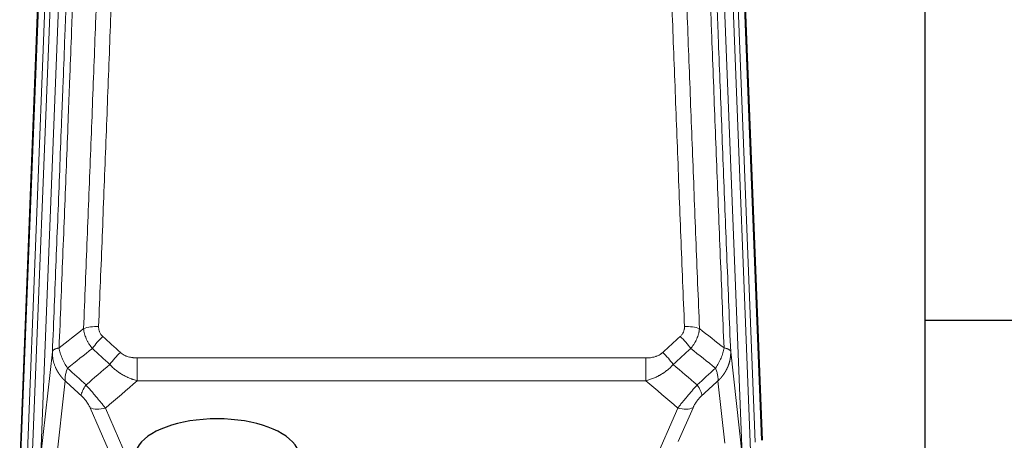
# Model space of a CAD drawing. Header units: inches. Extents: x 0 to 23760, y -13 to 16800.
# Tile 18 of 207: x 3073 to 3525, y 7911 to 8103. Entities that reach past the tile are written whole.
import ezdxf

# ---------------------------------------------------------------- set-up
doc = ezdxf.new("R2010")
doc.units = ezdxf.units.IN
doc.layers.add('254', color=7, linetype='Continuous', true_color=0xffffff)

msp = doc.modelspace()

# ---------------------------------------------------------------- linework, layer by layer
at = {"layer": '254', "color": 110, "linetype": 'Continuous', "lineweight": 13}
for p, q in [((3073.824, 7900.038), (3086.935, 8233.06)), ((3089.929, 8234.28), (3076.818, 7901.258)), ((3079.21, 7902.094), (3092.276, 8233.988)), ((3096.268, 8235.614), (3083.202, 7903.721)), ((3404.729, 7903.721), (3391.663, 8235.614)), ((3408.575, 7905.807), (3395.655, 8233.988)), ((3410.78, 7909.704), (3398.002, 8234.28)), ((3400.996, 8233.06), (3413.691, 7910.596)), ((3083.202, 7903.721), (3088.449, 7951.127)), ((3127.379, 7948.326), (3127.379, 7937.895)), ((3127.379, 7948.326), (3360.551, 7948.326)), ((3360.551, 7948.326), (3360.551, 7937.895)), ((3399.481, 7951.127), (3404.729, 7903.721)), ((3094.264, 7937.775), (3089.039, 7890.575)), ((3360.551, 7937.895), (3127.379, 7937.895)), ((3396.814, 7909.341), (3393.666, 7937.775)), ((3114.005, 7906.588), (3105.691, 7925.525)), ((3112.752, 7925.375), (3120.81, 7907.023)), ((3360.022, 7890.856), (3375.178, 7925.375)), ((3382.24, 7925.525), (3375.465, 7910.094))]:
    msp.add_line(p, q, dxfattribs=at)
at = {"layer": '254', "color": 2, "linetype": 'Continuous', "lineweight": 25}
for p, q in [((3073.443, 7896.601), (3086.561, 8229.802)), ((3401.369, 8229.802), (3413.937, 7910.59)), ((3488.625, 7892.13), (3488.625, 8117.513)), ((3560.67, 7965.464), (3488.637, 7965.464))]:
    msp.add_line(p, q, dxfattribs=at)
at = {"layer": '254', "color": 110, "linetype": 'Continuous', "lineweight": 13}
for centre, major_axis, ratio, start_param, end_param in [((3109.64, 7958.418), (9.992, -0.404), 0.431453, 1.5882535, 2.3480729), ((3378.291, 7958.418), (9.992, 0.404), 0.431453, 0.7935197, 1.5533391), ((3111.612, 7953.824), (-6.729, -7.397), 0.3051216, 4.388767, 5.1358022), ((3376.319, 7953.824), (-6.729, 7.397), 0.3051216, 4.2889758, 5.0360109), ((3119.621, 7946.532), (6.736, 7.391), 0.3030979, 1.2497453, 1.9956357), ((3368.31, 7946.532), (-6.736, 7.391), 0.3030979, 4.2875497, 5.03344), ((3108.665, 7937.145), (6.719, 7.407), 0.3029797, 1.994528, 2.7400357), ((3379.265, 7937.145), (-6.719, 7.407), 0.3029797, 3.5431496, 4.2886573), ((3112.752, 7931.547), (9.156, 4.02), 0.5833249, 3.617995, 4.4616661), ((3375.178, 7931.547), (9.156, -4.02), 0.5833249, 4.9631119, 5.806783)]:
    msp.add_ellipse(centre, major_axis=major_axis, ratio=ratio, start_param=start_param, end_param=end_param, dxfattribs=at)
at = {"layer": '254', "color": 2, "linetype": 'Continuous', "lineweight": 25}
msp.add_ellipse((3163.965, 7903.052), major_axis=(-37.64, 0), ratio=0.4617486, start_param=3.372107, end_param=6.0525728, dxfattribs=at)
at = {"layer": '254', "color": 110, "linetype": 'Continuous', "lineweight": 13}
for points, knots in [([(3121.598, 8281.738), (3121.161, 8269.025), (3120.27, 8243.447), (3119.35, 8217.567), (3118.648, 8198.044), (3118.412, 8191.518), (3117.936, 8178.427), (3117.696, 8171.863), (3116.971, 8152.113), (3116.479, 8138.876), (3115.856, 8122.241), (3115.731, 8118.91), (3115.479, 8112.239), (3115.101, 8102.221), (3114.719, 8092.167), (3113.948, 8072.008), (3112.906, 8045), (3111.298, 8004.096), (3110.197, 7976.566), (3109.64, 7962.735)], [0, 0, 0, 0, 0.125, 0.25, 0.25, 0.3125, 0.3125, 0.375, 0.375, 0.5, 0.5, 0.53125, 0.53125, 0.5625, 0.625, 0.625, 0.75, 0.875, 1, 1, 1, 1]), ([(3378.291, 7962.735), (3377.733, 7976.566), (3376.633, 8004.096), (3375.025, 8045), (3373.983, 8072.008), (3373.212, 8092.167), (3372.83, 8102.221), (3372.451, 8112.239), (3372.2, 8118.91), (3372.075, 8122.241), (3371.451, 8138.876), (3370.96, 8152.113), (3370.235, 8171.863), (3369.995, 8178.427), (3369.519, 8191.518), (3369.283, 8198.044), (3368.581, 8217.567), (3367.66, 8243.447), (3366.77, 8269.025), (3366.332, 8281.738)], [0, 0, 0, 0, 0.125, 0.25, 0.375, 0.375, 0.4375, 0.46875, 0.46875, 0.5, 0.5, 0.625, 0.625, 0.6875, 0.6875, 0.75, 0.75, 0.875, 1, 1, 1, 1]), ([(3103.734, 8276.803), (3103.678, 8275.191), (3103.622, 8273.578), (3103.51, 8270.349), (3103.342, 8265.502), (3102.946, 8254.167), (3102.603, 8244.407), (3101.909, 8224.831), (3100.969, 8198.575), (3099.511, 8158.73), (3098.506, 8131.859), (3097.932, 8116.658), (3097.869, 8114.967), (3097.741, 8111.585), (3097.548, 8106.507), (3097.097, 8094.637), (3096.705, 8084.422), (3096.377, 8075.888), (3096.311, 8074.18), (3096.179, 8070.762), (3095.981, 8065.632), (3095.515, 8053.64), (3095.113, 8043.324), (3094.301, 8022.642), (3093.204, 7994.933), (3092.076, 7966.96), (3091.505, 7952.907)], [0, 0, 0, 0, 0.015625, 0.015625, 0.03125, 0.0625, 0.125, 0.125, 0.25, 0.375, 0.5, 0.5, 0.515625, 0.515625, 0.53125, 0.5625, 0.625, 0.625, 0.640625, 0.640625, 0.65625, 0.6875, 0.75, 0.75, 0.875, 1, 1, 1, 1]), ([(3102.757, 7961.774), (3103.315, 7975.587), (3104.417, 8003.083), (3106.027, 8043.935), (3107.07, 8070.909), (3107.842, 8091.041), (3108.225, 8101.083), (3108.604, 8111.089), (3108.855, 8117.751), (3108.981, 8121.078), (3109.605, 8137.692), (3110.097, 8150.912), (3110.823, 8170.636), (3111.063, 8177.192), (3111.54, 8190.266), (3111.776, 8196.785), (3112.479, 8216.283), (3113.401, 8242.129), (3114.292, 8267.675), (3114.731, 8280.372)], [0, 0, 0, 0, 0.125, 0.25, 0.375, 0.375, 0.4375, 0.46875, 0.46875, 0.5, 0.5, 0.625, 0.625, 0.6875, 0.6875, 0.75, 0.75, 0.875, 1, 1, 1, 1]), ([(3373.2, 8280.372), (3373.638, 8267.675), (3374.53, 8242.129), (3375.451, 8216.283), (3376.154, 8196.785), (3376.391, 8190.266), (3376.867, 8177.192), (3377.107, 8170.636), (3377.834, 8150.912), (3378.325, 8137.692), (3378.95, 8121.078), (3379.075, 8117.751), (3379.327, 8111.089), (3379.706, 8101.083), (3380.089, 8091.041), (3380.86, 8070.909), (3381.904, 8043.935), (3383.514, 8003.083), (3384.616, 7975.587), (3385.174, 7961.774)], [0, 0, 0, 0, 0.125, 0.25, 0.25, 0.3125, 0.3125, 0.375, 0.375, 0.5, 0.5, 0.53125, 0.53125, 0.5625, 0.625, 0.625, 0.75, 0.875, 1, 1, 1, 1]), ([(3396.426, 7952.907), (3395.854, 7966.96), (3394.727, 7994.931), (3393.081, 8036.482), (3392.015, 8063.914), (3391.227, 8084.386), (3390.836, 8094.598), (3390.384, 8106.466), (3390.192, 8111.543), (3390.064, 8114.926), (3390, 8116.616), (3389.681, 8125.062), (3389.301, 8135.169), (3388.863, 8146.912), (3388.677, 8151.935), (3388.553, 8155.281), (3388.491, 8156.953), (3387.935, 8171.989), (3386.962, 8198.564), (3385.551, 8237.958), (3384.643, 8263.907), (3384.197, 8276.803)], [0, 0, 0, 0, 0.125, 0.25, 0.375, 0.375, 0.4375, 0.46875, 0.484375, 0.484375, 0.5, 0.5, 0.5625, 0.59375, 0.609375, 0.609375, 0.625, 0.625, 0.75, 0.875, 1, 1, 1, 1]), ([(3088.449, 7951.127), (3089.019, 7965.127), (3090.144, 7992.994), (3091.238, 8020.598), (3092.047, 8041.202), (3092.449, 8051.479), (3092.913, 8063.426), (3093.11, 8068.537), (3093.242, 8071.942), (3093.308, 8073.643), (3093.635, 8082.145), (3094.026, 8092.321), (3094.476, 8104.147), (3094.668, 8109.205), (3094.796, 8112.575), (3094.859, 8114.259), (3095.432, 8129.402), (3096.433, 8156.171), (3097.888, 8195.865), (3099.294, 8235.098), (3100.2, 8260.948), (3100.645, 8273.795)], [0, 0, 0, 0, 0.125, 0.25, 0.25, 0.3125, 0.34375, 0.359375, 0.359375, 0.375, 0.375, 0.4375, 0.46875, 0.484375, 0.484375, 0.5, 0.5, 0.625, 0.75, 0.875, 1, 1, 1, 1]), ([(3387.286, 8273.795), (3387.731, 8260.948), (3388.637, 8235.097), (3390.044, 8195.853), (3391.014, 8169.379), (3391.568, 8154.4), (3391.63, 8152.734), (3391.754, 8149.401), (3391.94, 8144.397), (3392.376, 8132.698), (3392.755, 8122.63), (3393.073, 8114.216), (3393.137, 8112.532), (3393.264, 8109.162), (3393.456, 8104.104), (3393.906, 8092.281), (3394.297, 8082.108), (3395.083, 8061.713), (3396.146, 8034.385), (3397.787, 7992.991), (3398.911, 7965.127), (3399.481, 7951.127)], [0, 0, 0, 0, 0.125, 0.25, 0.375, 0.375, 0.390625, 0.390625, 0.40625, 0.4375, 0.5, 0.5, 0.515625, 0.515625, 0.53125, 0.5625, 0.625, 0.625, 0.75, 0.875, 1, 1, 1, 1]), ([(3106.789, 7952.657), (3106.499, 7953.001), (3106.222, 7953.352), (3105.893, 7953.8), (3105.828, 7953.89), (3105.7, 7954.071), (3105.637, 7954.161), (3105.45, 7954.435), (3105.33, 7954.618), (3104.98, 7955.171), (3104.546, 7955.918), (3104.173, 7956.681), (3103.917, 7957.26), (3103.836, 7957.454), (3103.72, 7957.747), (3103.682, 7957.845), (3103.609, 7958.041), (3103.573, 7958.139), (3103.401, 7958.63), (3103.28, 7959.022), (3103.073, 7959.808), (3102.899, 7960.594), (3102.793, 7961.381), (3102.757, 7961.774)], [0, 0, 0, 0, 0.125, 0.125, 0.15625, 0.15625, 0.1875, 0.1875, 0.25, 0.25, 0.375, 0.5, 0.5, 0.5625, 0.5625, 0.59375, 0.59375, 0.625, 0.625, 0.75, 0.75, 0.875, 1, 1, 1, 1]), ([(3111.612, 7958.123), (3111.446, 7958.275), (3111.288, 7958.434), (3111.101, 7958.642), (3111.065, 7958.683), (3110.993, 7958.768), (3110.957, 7958.811), (3110.853, 7958.94), (3110.786, 7959.028), (3110.593, 7959.294), (3110.359, 7959.659), (3110.168, 7960.044), (3110.042, 7960.34), (3110.003, 7960.441), (3109.949, 7960.593), (3109.931, 7960.644), (3109.898, 7960.746), (3109.882, 7960.798), (3109.806, 7961.055), (3109.758, 7961.262), (3109.685, 7961.678), (3109.661, 7961.888), (3109.634, 7962.31), (3109.631, 7962.522), (3109.64, 7962.735)], [0, 0, 0, 0, 0.125, 0.125, 0.15625, 0.15625, 0.1875, 0.1875, 0.25, 0.25, 0.375, 0.5, 0.5, 0.5625, 0.5625, 0.59375, 0.59375, 0.625, 0.625, 0.75, 0.75, 0.875, 0.875, 1, 1, 1, 1]), ([(3378.291, 7962.735), (3378.299, 7962.522), (3378.297, 7962.309), (3378.28, 7962.043), (3378.276, 7961.989), (3378.266, 7961.883), (3378.26, 7961.83), (3378.241, 7961.671), (3378.226, 7961.565), (3378.17, 7961.251), (3378.122, 7961.045), (3378.002, 7960.638), (3377.93, 7960.437), (3377.803, 7960.141), (3377.758, 7960.043), (3377.686, 7959.897), (3377.661, 7959.848), (3377.61, 7959.752), (3377.584, 7959.704), (3377.449, 7959.468), (3377.331, 7959.285), (3377.075, 7958.932), (3376.937, 7958.762), (3376.642, 7958.433), (3376.485, 7958.275), (3376.319, 7958.123)], [0, 0, 0, 0, 0.125, 0.125, 0.15625, 0.15625, 0.1875, 0.1875, 0.25, 0.25, 0.375, 0.375, 0.5, 0.5, 0.5625, 0.5625, 0.59375, 0.59375, 0.625, 0.625, 0.75, 0.75, 0.875, 0.875, 1, 1, 1, 1]), ([(3385.174, 7961.774), (3385.138, 7961.381), (3385.084, 7960.986), (3384.996, 7960.492), (3384.978, 7960.393), (3384.938, 7960.195), (3384.917, 7960.096), (3384.851, 7959.799), (3384.803, 7959.601), (3384.647, 7959.01), (3384.405, 7958.227), (3384.098, 7957.45), (3383.842, 7956.871), (3383.73, 7956.631), (3383.611, 7956.391), (3383.563, 7956.295), (3383.539, 7956.247), (3383.466, 7956.104), (3383.416, 7956.008), (3383.161, 7955.534), (3382.943, 7955.16), (3382.478, 7954.425), (3381.984, 7953.701), (3381.432, 7953.001), (3381.141, 7952.657)], [0, 0, 0, 0, 0.125, 0.125, 0.15625, 0.15625, 0.1875, 0.1875, 0.25, 0.25, 0.375, 0.5, 0.5, 0.5625, 0.578125, 0.578125, 0.59375, 0.59375, 0.625, 0.625, 0.75, 0.75, 0.875, 1, 1, 1, 1]), ([(3091.505, 7952.907), (3091.278, 7952.871), (3091.062, 7952.829), (3090.652, 7952.733), (3090.458, 7952.68), (3090.094, 7952.564), (3089.924, 7952.5), (3089.61, 7952.365), (3089.465, 7952.292), (3089.204, 7952.139), (3089.087, 7952.058), (3088.881, 7951.889), (3088.792, 7951.8), (3088.569, 7951.526), (3088.479, 7951.331), (3088.449, 7951.127)], [0, 0, 0, 0, 0.125, 0.125, 0.25, 0.25, 0.375, 0.375, 0.5, 0.5, 0.625, 0.625, 0.75, 0.75, 1, 1, 1, 1]), ([(3095.37, 7943.661), (3094.867, 7944.41), (3094.405, 7945.176), (3093.778, 7946.338), (3093.581, 7946.728), (3093.209, 7947.509), (3093.034, 7947.9), (3092.546, 7949.074), (3092.269, 7949.856), (3091.812, 7951.4), (3091.633, 7952.163), (3091.505, 7952.907)], [0, 0, 0, 0, 0.25, 0.25, 0.375, 0.375, 0.5, 0.5, 0.75, 0.75, 1, 1, 1, 1]), ([(3396.426, 7952.907), (3396.297, 7952.163), (3396.118, 7951.4), (3395.662, 7949.856), (3395.384, 7949.074), (3394.896, 7947.9), (3394.722, 7947.509), (3394.35, 7946.728), (3394.152, 7946.338), (3393.526, 7945.176), (3393.064, 7944.41), (3392.561, 7943.661)], [0, 0, 0, 0, 0.25, 0.25, 0.5, 0.5, 0.625, 0.625, 0.75, 0.75, 1, 1, 1, 1]), ([(3399.481, 7951.127), (3399.452, 7951.331), (3399.362, 7951.526), (3399.139, 7951.8), (3399.05, 7951.889), (3398.844, 7952.058), (3398.727, 7952.139), (3398.465, 7952.292), (3398.321, 7952.365), (3398.007, 7952.5), (3397.837, 7952.564), (3397.473, 7952.68), (3397.279, 7952.733), (3396.868, 7952.829), (3396.652, 7952.871), (3396.426, 7952.907)], [0, 0, 0, 0, 0.25, 0.25, 0.375, 0.375, 0.5, 0.5, 0.625, 0.625, 0.75, 0.75, 0.875, 0.875, 1, 1, 1, 1]), ([(3094.264, 7937.775), (3094.247, 7937.792), (3094.213, 7937.826), (3094.161, 7937.876), (3094.11, 7937.927), (3094.059, 7937.977), (3094.008, 7938.028), (3093.957, 7938.08), (3093.907, 7938.131), (3093.856, 7938.183), (3093.806, 7938.234), (3093.756, 7938.286), (3093.706, 7938.338), (3093.656, 7938.39), (3093.607, 7938.443), (3093.557, 7938.495), (3093.508, 7938.548), (3093.459, 7938.601), (3093.41, 7938.654), (3093.361, 7938.707), (3093.312, 7938.761), (3093.264, 7938.814), (3093.216, 7938.868), (3093.168, 7938.922), (3093.12, 7938.976), (3093.072, 7939.03), (3093.024, 7939.085), (3092.977, 7939.139), (3092.93, 7939.194), (3092.883, 7939.249), (3092.836, 7939.304), (3092.789, 7939.359), (3092.743, 7939.415), (3092.696, 7939.47), (3092.65, 7939.526), (3092.604, 7939.582), (3092.559, 7939.638), (3092.513, 7939.694), (3092.468, 7939.751), (3092.423, 7939.807), (3092.378, 7939.864), (3092.333, 7939.921), (3092.288, 7939.978), (3092.244, 7940.035), (3092.2, 7940.093), (3092.156, 7940.15), (3092.112, 7940.208), (3092.069, 7940.266), (3092.025, 7940.324), (3091.982, 7940.382), (3091.939, 7940.44), (3091.896, 7940.499), (3091.854, 7940.557), (3091.811, 7940.616), (3091.769, 7940.675), (3091.727, 7940.734), (3091.686, 7940.793), (3091.644, 7940.853), (3091.603, 7940.912), (3091.562, 7940.972), (3091.521, 7941.032), (3091.48, 7941.092), (3091.44, 7941.152), (3091.4, 7941.212), (3091.36, 7941.273), (3091.32, 7941.333), (3091.281, 7941.394), (3091.241, 7941.455), (3091.202, 7941.516), (3091.163, 7941.577), (3091.125, 7941.639), (3091.086, 7941.7), (3091.048, 7941.762), (3091.01, 7941.823), (3090.973, 7941.885), (3090.935, 7941.947), (3090.898, 7942.01), (3090.861, 7942.072), (3090.824, 7942.134), (3090.788, 7942.197), (3090.751, 7942.26), (3090.715, 7942.323), (3090.679, 7942.386), (3090.644, 7942.449), (3090.609, 7942.512), (3090.574, 7942.576), (3090.539, 7942.639), (3090.504, 7942.703), (3090.47, 7942.767), (3090.436, 7942.831), (3090.402, 7942.895), (3090.368, 7942.959), (3090.335, 7943.023), (3090.302, 7943.088), (3090.269, 7943.153), (3090.236, 7943.217), (3090.204, 7943.282), (3090.172, 7943.347), (3090.14, 7943.412), (3090.109, 7943.478), (3090.078, 7943.543), (3090.046, 7943.608), (3090.016, 7943.674), (3089.985, 7943.74), (3089.955, 7943.806), (3089.925, 7943.872), (3089.895, 7943.938), (3089.866, 7944.004), (3089.668, 7944.455), (3089.334, 7945.305), (3088.945, 7946.573), (3088.659, 7947.872), (3088.482, 7949.194), (3088.438, 7950.121), (3088.439, 7950.645), (3088.44, 7950.766), (3088.442, 7950.886), (3088.445, 7951.006), (3088.448, 7951.087), (3088.449, 7951.127)], [0, 0, 0, 0, 0.0045083, 0.0090195, 0.0135338, 0.0180512, 0.0225715, 0.0270949, 0.0316214, 0.0361509, 0.0406834, 0.0452189, 0.0497575, 0.0542992, 0.0588439, 0.0633916, 0.0679424, 0.0724963, 0.0770532, 0.0816132, 0.0861762, 0.0907423, 0.0953114, 0.0998837, 0.104459, 0.1090373, 0.1136188, 0.1182033, 0.1227909, 0.1273815, 0.1319753, 0.1365721, 0.141172, 0.145775, 0.1503811, 0.1549903, 0.1596025, 0.1642179, 0.1688364, 0.1734579, 0.1780826, 0.1827103, 0.1873412, 0.1919752, 0.1966123, 0.2012524, 0.2058957, 0.2105422, 0.2151917, 0.2198443, 0.2245001, 0.229159, 0.233821, 0.2384861, 0.2431544, 0.2478258, 0.2525003, 0.2571779, 0.2618587, 0.2665427, 0.2712297, 0.2759199, 0.2806133, 0.2853097, 0.2900094, 0.2947122, 0.2994181, 0.3041272, 0.3088394, 0.3135548, 0.3182733, 0.322995, 0.3277199, 0.3324479, 0.3371791, 0.3419135, 0.346651, 0.3513917, 0.3561355, 0.3608826, 0.3656328, 0.3703861, 0.3751427, 0.3799024, 0.3846654, 0.3894315, 0.3942008, 0.3989732, 0.4037489, 0.4085278, 0.4133098, 0.4180951, 0.4228835, 0.4276751, 0.43247, 0.437268, 0.4420692, 0.4468737, 0.4516813, 0.4564922, 0.4613063, 0.4661235, 0.470944, 0.4757677, 0.4805947, 0.4854248, 0.4902582, 0.4950947, 0.4999345, 0.5888915, 0.6791125, 0.7706071, 0.8633844, 0.9574535, 0.965938, 0.9744348, 0.9829441, 0.9914659, 1, 1, 1, 1]), ([(3127.379, 7948.326), (3127.025, 7948.326), (3126.672, 7948.337), (3126.231, 7948.364), (3126.143, 7948.37), (3125.967, 7948.383), (3125.879, 7948.391), (3125.615, 7948.416), (3125.44, 7948.435), (3124.918, 7948.502), (3124.574, 7948.559), (3123.891, 7948.698), (3123.553, 7948.78), (3122.886, 7948.975), (3122.556, 7949.086), (3122.19, 7949.231), (3122.15, 7949.247), (3122.069, 7949.28), (3121.949, 7949.331), (3121.671, 7949.453), (3121.439, 7949.566), (3120.985, 7949.805), (3120.693, 7949.979), (3120.137, 7950.363), (3119.871, 7950.573), (3119.621, 7950.802)], [0, 0, 0, 0, 0.125, 0.125, 0.15625, 0.15625, 0.1875, 0.1875, 0.25, 0.25, 0.375, 0.375, 0.5, 0.5, 0.625, 0.625, 0.640625, 0.640625, 0.65625, 0.6875, 0.75, 0.75, 0.875, 0.875, 1, 1, 1, 1]), ([(3368.31, 7950.802), (3368.185, 7950.687), (3368.055, 7950.577), (3367.853, 7950.417), (3367.785, 7950.365), (3367.647, 7950.264), (3367.578, 7950.214), (3367.225, 7949.972), (3366.931, 7949.796), (3366.321, 7949.478), (3366.005, 7949.335), (3365.597, 7949.175), (3365.515, 7949.143), (3365.35, 7949.083), (3365.268, 7949.054), (3365.019, 7948.97), (3364.853, 7948.919), (3364.352, 7948.774), (3364.015, 7948.692), (3363.335, 7948.555), (3362.993, 7948.499), (3362.303, 7948.411), (3361.956, 7948.379), (3361.257, 7948.337), (3360.905, 7948.326), (3360.551, 7948.326)], [0, 0, 0, 0, 0.0625, 0.0625, 0.09375, 0.09375, 0.125, 0.125, 0.25, 0.25, 0.375, 0.375, 0.40625, 0.40625, 0.4375, 0.4375, 0.5, 0.5, 0.625, 0.625, 0.75, 0.75, 0.875, 0.875, 1, 1, 1, 1]), ([(3399.481, 7951.127), (3399.482, 7951.107), (3399.483, 7951.067), (3399.485, 7951.007), (3399.487, 7950.948), (3399.488, 7950.888), (3399.489, 7950.828), (3399.49, 7950.769), (3399.491, 7950.709), (3399.491, 7950.649), (3399.492, 7950.59), (3399.492, 7950.53), (3399.491, 7950.47), (3399.491, 7950.411), (3399.49, 7950.351), (3399.489, 7950.292), (3399.488, 7950.232), (3399.486, 7950.172), (3399.485, 7950.113), (3399.483, 7950.053), (3399.481, 7949.994), (3399.478, 7949.934), (3399.476, 7949.875), (3399.473, 7949.815), (3399.47, 7949.756), (3399.467, 7949.697), (3399.463, 7949.637), (3399.459, 7949.578), (3399.455, 7949.519), (3399.451, 7949.459), (3399.447, 7949.4), (3399.442, 7949.341), (3399.437, 7949.282), (3399.432, 7949.222), (3399.427, 7949.163), (3399.421, 7949.104), (3399.415, 7949.045), (3399.409, 7948.986), (3399.403, 7948.927), (3399.396, 7948.868), (3399.39, 7948.809), (3399.383, 7948.75), (3399.376, 7948.691), (3399.368, 7948.632), (3399.361, 7948.574), (3399.353, 7948.515), (3399.345, 7948.456), (3399.336, 7948.397), (3399.328, 7948.339), (3399.319, 7948.28), (3399.31, 7948.221), (3399.301, 7948.163), (3399.292, 7948.104), (3399.282, 7948.046), (3399.273, 7947.987), (3399.262, 7947.929), (3399.252, 7947.871), (3399.242, 7947.812), (3399.231, 7947.754), (3399.22, 7947.696), (3399.209, 7947.638), (3399.198, 7947.579), (3399.186, 7947.521), (3399.175, 7947.463), (3399.163, 7947.405), (3399.151, 7947.347), (3399.138, 7947.29), (3399.126, 7947.232), (3399.113, 7947.174), (3399.1, 7947.116), (3399.087, 7947.058), (3399.073, 7947.001), (3399.06, 7946.943), (3399.046, 7946.886), (3399.032, 7946.828), (3399.018, 7946.771), (3399.003, 7946.713), (3398.989, 7946.656), (3398.974, 7946.599), (3398.959, 7946.542), (3398.943, 7946.485), (3398.928, 7946.427), (3398.912, 7946.37), (3398.896, 7946.314), (3398.88, 7946.257), (3398.864, 7946.2), (3398.848, 7946.143), (3398.831, 7946.086), (3398.814, 7946.03), (3398.797, 7945.973), (3398.78, 7945.916), (3398.762, 7945.86), (3398.745, 7945.804), (3398.727, 7945.747), (3398.709, 7945.691), (3398.69, 7945.635), (3398.672, 7945.579), (3398.653, 7945.522), (3398.634, 7945.466), (3398.615, 7945.411), (3398.596, 7945.355), (3398.577, 7945.299), (3398.557, 7945.243), (3398.537, 7945.187), (3398.517, 7945.132), (3398.497, 7945.076), (3398.477, 7945.021), (3398.456, 7944.965), (3398.436, 7944.91), (3398.415, 7944.855), (3398.394, 7944.8), (3398.372, 7944.745), (3398.351, 7944.69), (3398.329, 7944.635), (3398.307, 7944.58), (3398.285, 7944.525), (3398.263, 7944.47), (3398.241, 7944.416), (3398.218, 7944.361), (3398.195, 7944.307), (3398.172, 7944.252), (3398.149, 7944.198), (3398.126, 7944.144), (3398.102, 7944.089), (3398.079, 7944.035), (3398.055, 7943.981), (3398.031, 7943.927), (3398.007, 7943.873), (3397.982, 7943.82), (3397.958, 7943.766), (3397.933, 7943.712), (3397.908, 7943.659), (3397.883, 7943.605), (3397.858, 7943.552), (3397.832, 7943.499), (3397.807, 7943.445), (3397.781, 7943.392), (3397.755, 7943.339), (3397.729, 7943.286), (3397.702, 7943.234), (3397.676, 7943.181), (3397.649, 7943.128), (3397.623, 7943.075), (3397.596, 7943.023), (3397.569, 7942.971), (3397.541, 7942.918), (3397.514, 7942.866), (3397.486, 7942.814), (3397.458, 7942.762), (3397.43, 7942.71), (3397.402, 7942.658), (3397.374, 7942.606), (3397.346, 7942.554), (3397.317, 7942.503), (3397.288, 7942.451), (3397.259, 7942.4), (3397.23, 7942.349), (3397.201, 7942.297), (3397.172, 7942.246), (3397.142, 7942.195), (3397.112, 7942.144), (3397.083, 7942.093), (3397.053, 7942.042), (3397.022, 7941.992), (3396.992, 7941.941), (3396.962, 7941.891), (3396.931, 7941.84), (3396.9, 7941.79), (3396.869, 7941.74), (3396.838, 7941.69), (3396.807, 7941.64), (3396.775, 7941.59), (3396.744, 7941.54), (3396.712, 7941.49), (3396.68, 7941.441), (3396.648, 7941.391), (3396.616, 7941.342), (3396.584, 7941.292), (3396.552, 7941.243), (3396.519, 7941.194), (3396.486, 7941.145), (3396.453, 7941.096), (3396.42, 7941.047), (3396.387, 7940.999), (3396.354, 7940.95), (3396.32, 7940.902), (3396.287, 7940.853), (3396.253, 7940.805), (3396.219, 7940.757), (3396.185, 7940.709), (3396.151, 7940.661), (3396.117, 7940.613), (3396.083, 7940.565), (3396.048, 7940.517), (3396.013, 7940.47), (3395.979, 7940.422), (3395.944, 7940.375), (3395.909, 7940.328), (3395.873, 7940.28), (3395.838, 7940.233), (3395.802, 7940.187), (3395.767, 7940.14), (3395.731, 7940.093), (3395.695, 7940.046), (3395.659, 7940), (3395.623, 7939.953), (3395.587, 7939.907), (3395.55, 7939.861), (3395.514, 7939.815), (3395.477, 7939.769), (3395.441, 7939.723), (3395.404, 7939.677), (3395.367, 7939.632), (3395.33, 7939.586), (3395.292, 7939.541), (3395.255, 7939.495), (3395.217, 7939.45), (3395.18, 7939.405), (3395.142, 7939.36), (3395.104, 7939.315), (3395.066, 7939.27), (3395.028, 7939.226), (3394.99, 7939.181), (3394.952, 7939.137), (3394.913, 7939.093), (3394.875, 7939.048), (3394.836, 7939.004), (3394.797, 7938.96), (3394.758, 7938.916), (3394.719, 7938.873), (3394.68, 7938.829), (3394.641, 7938.785), (3394.601, 7938.742), (3394.562, 7938.699), (3394.522, 7938.656), (3394.483, 7938.612), (3394.443, 7938.57), (3394.403, 7938.527), (3394.363, 7938.484), (3394.323, 7938.441), (3394.282, 7938.399), (3394.242, 7938.356), (3394.202, 7938.314), (3394.161, 7938.272), (3394.12, 7938.23), (3394.08, 7938.188), (3394.039, 7938.146), (3393.998, 7938.105), (3393.957, 7938.063), (3393.916, 7938.022), (3393.874, 7937.98), (3393.833, 7937.939), (3393.791, 7937.898), (3393.75, 7937.857), (3393.708, 7937.816), (3393.68, 7937.789), (3393.666, 7937.775)], [0, 0, 0, 0, 0.0042303, 0.0084583, 0.0126838, 0.016907, 0.0211277, 0.0253461, 0.0295621, 0.0337757, 0.037987, 0.0421959, 0.0464023, 0.0506064, 0.0548082, 0.0590075, 0.0632045, 0.0673991, 0.0715913, 0.0757811, 0.0799686, 0.0841537, 0.0883364, 0.0925167, 0.0966947, 0.1008703, 0.1050435, 0.1092144, 0.1133829, 0.117549, 0.1217128, 0.1258741, 0.1300332, 0.1341898, 0.1383441, 0.1424961, 0.1466456, 0.1507929, 0.1549377, 0.1590802, 0.1632203, 0.1673581, 0.1714935, 0.1756266, 0.1797573, 0.1838856, 0.1880116, 0.1921352, 0.1962565, 0.2003755, 0.204492, 0.2086063, 0.2127182, 0.2168277, 0.2209349, 0.2250397, 0.2291422, 0.2332423, 0.2373401, 0.2414356, 0.2455287, 0.2496195, 0.2537079, 0.257794, 0.2618777, 0.2659591, 0.2700382, 0.2741149, 0.2781893, 0.2822614, 0.2863311, 0.2903985, 0.2944635, 0.2985262, 0.3025866, 0.3066447, 0.3107004, 0.3147538, 0.3188048, 0.3228536, 0.3269, 0.3309441, 0.3349858, 0.3390253, 0.3430624, 0.3470972, 0.3511296, 0.3551598, 0.3591876, 0.3632131, 0.3672363, 0.3712571, 0.3752757, 0.3792919, 0.3833058, 0.3873174, 0.3913267, 0.3953337, 0.3993384, 0.4033407, 0.4073408, 0.4113385, 0.4153339, 0.419327, 0.4233179, 0.4273064, 0.4312926, 0.4352765, 0.4392581, 0.4432373, 0.4472143, 0.451189, 0.4551614, 0.4591315, 0.4630993, 0.4670648, 0.471028, 0.4749889, 0.4789475, 0.4829038, 0.4868578, 0.4908095, 0.494759, 0.4987061, 0.502651, 0.5065936, 0.5105338, 0.5144718, 0.5184076, 0.522341, 0.5262721, 0.530201, 0.5341276, 0.5380519, 0.5419739, 0.5458936, 0.5498111, 0.5537262, 0.5576392, 0.5615498, 0.5654581, 0.5693642, 0.573268, 0.5771696, 0.5810688, 0.5849658, 0.5888606, 0.592753, 0.5966432, 0.6005311, 0.6044168, 0.6083002, 0.6121813, 0.6160602, 0.6199368, 0.6238111, 0.6276832, 0.6315531, 0.6354206, 0.6392859, 0.643149, 0.6470098, 0.6508684, 0.6547247, 0.6585787, 0.6624305, 0.66628, 0.6701273, 0.6739724, 0.6778152, 0.6816557, 0.685494, 0.6893301, 0.6931639, 0.6969955, 0.7008248, 0.7046519, 0.7084768, 0.7122994, 0.7161198, 0.7199379, 0.7237539, 0.7275675, 0.731379, 0.7351882, 0.7389952, 0.7427999, 0.7466024, 0.7504027, 0.7542008, 0.7579966, 0.7617902, 0.7655816, 0.7693708, 0.7731577, 0.7769424, 0.7807249, 0.7845052, 0.7882833, 0.7920591, 0.7958327, 0.7996042, 0.8033734, 0.8071403, 0.8109051, 0.8146677, 0.818428, 0.8221862, 0.8259421, 0.8296958, 0.8334474, 0.8371967, 0.8409438, 0.8446887, 0.8484314, 0.8521719, 0.8559102, 0.8596463, 0.8633802, 0.867112, 0.8708415, 0.8745688, 0.8782939, 0.8820169, 0.8857376, 0.8894562, 0.8931726, 0.8968867, 0.9005987, 0.9043086, 0.9080162, 0.9117216, 0.9154249, 0.919126, 0.9228249, 0.9265216, 0.9302161, 0.9339085, 0.9375987, 0.9412867, 0.9449725, 0.9486562, 0.9523377, 0.956017, 0.9596942, 0.9633691, 0.967042, 0.9707126, 0.9743811, 0.9780474, 0.9817116, 0.9853736, 0.9890334, 0.9926911, 0.9963466, 1, 1, 1, 1]), ([(3094.264, 7937.775), (3094.218, 7938.147), (3094.209, 7938.559), (3094.25, 7939.224), (3094.272, 7939.454), (3094.335, 7939.928), (3094.375, 7940.172), (3094.471, 7940.673), (3094.528, 7940.93), (3094.657, 7941.454), (3094.729, 7941.721), (3094.888, 7942.263), (3094.975, 7942.539), (3095.163, 7943.096), (3095.263, 7943.378), (3095.37, 7943.661)], [0, 0, 0, 0, 0.25, 0.25, 0.375, 0.375, 0.5, 0.5, 0.625, 0.625, 0.75, 0.75, 0.875, 0.875, 1, 1, 1, 1]), ([(3127.379, 7937.895), (3126.782, 7938.047), (3126.114, 7938.241), (3125.45, 7938.461), (3125.303, 7938.511), (3125.229, 7938.536), (3125.009, 7938.612), (3124.862, 7938.664), (3124.425, 7938.824), (3124.135, 7938.936), (3123.273, 7939.286), (3122.708, 7939.538), (3121.595, 7940.083), (3121.048, 7940.375), (3120.242, 7940.846), (3119.843, 7941.089), (3119.449, 7941.344), (3119.253, 7941.473), (3119.188, 7941.517), (3119.058, 7941.605), (3118.993, 7941.649), (3118.414, 7942.048), (3117.918, 7942.42), (3116.963, 7943.197), (3116.504, 7943.603), (3115.624, 7944.448), (3115.204, 7944.888), (3114.803, 7945.346)], [0, 0, 0, 0, 0.125, 0.140625, 0.140625, 0.15625, 0.15625, 0.1875, 0.1875, 0.25, 0.25, 0.375, 0.375, 0.5, 0.5, 0.5625, 0.59375, 0.59375, 0.609375, 0.609375, 0.625, 0.625, 0.75, 0.75, 0.875, 0.875, 1, 1, 1, 1]), ([(3373.127, 7945.346), (3372.928, 7945.117), (3372.722, 7944.892), (3372.405, 7944.561), (3372.298, 7944.451), (3372.081, 7944.234), (3371.972, 7944.126), (3371.419, 7943.595), (3370.958, 7943.189), (3370.001, 7942.411), (3369.505, 7942.04), (3368.863, 7941.598), (3368.733, 7941.51), (3368.538, 7941.381), (3368.472, 7941.338), (3368.341, 7941.253), (3368.275, 7941.21), (3367.944, 7941.001), (3367.609, 7940.797), (3367.269, 7940.602), (3367.133, 7940.524), (3367.065, 7940.485), (3366.859, 7940.371), (3366.722, 7940.296), (3366.308, 7940.075), (3366.03, 7939.933), (3365.193, 7939.524), (3364.628, 7939.273), (3363.485, 7938.811), (3362.907, 7938.6), (3361.738, 7938.218), (3361.148, 7938.047), (3360.551, 7937.895)], [0, 0, 0, 0, 0.0625, 0.0625, 0.09375, 0.09375, 0.125, 0.125, 0.25, 0.25, 0.375, 0.375, 0.40625, 0.40625, 0.421875, 0.421875, 0.4375, 0.4375, 0.5, 0.515625, 0.515625, 0.53125, 0.53125, 0.5625, 0.5625, 0.625, 0.625, 0.75, 0.75, 0.875, 0.875, 1, 1, 1, 1]), ([(3392.561, 7943.661), (3392.667, 7943.378), (3392.768, 7943.096), (3392.955, 7942.539), (3393.042, 7942.263), (3393.202, 7941.721), (3393.274, 7941.454), (3393.403, 7940.93), (3393.459, 7940.673), (3393.556, 7940.172), (3393.596, 7939.928), (3393.659, 7939.454), (3393.681, 7939.224), (3393.722, 7938.559), (3393.713, 7938.147), (3393.666, 7937.775)], [0, 0, 0, 0, 0.125, 0.125, 0.25, 0.25, 0.375, 0.375, 0.5, 0.5, 0.625, 0.625, 0.75, 0.75, 1, 1, 1, 1]), ([(3112.752, 7925.375), (3112.43, 7925.776), (3112.1, 7926.185), (3111.423, 7927.018), (3111.075, 7927.442), (3110.541, 7928.091), (3110.361, 7928.31), (3110.088, 7928.64), (3109.996, 7928.751), (3109.858, 7928.918), (3109.811, 7928.974), (3109.719, 7929.085), (3109.672, 7929.141), (3109.254, 7929.644), (3108.503, 7930.542), (3107.738, 7931.447), (3107.159, 7932.129), (3106.965, 7932.357), (3106.673, 7932.699), (3106.575, 7932.814), (3106.429, 7932.985), (3106.38, 7933.042), (3106.282, 7933.157), (3106.233, 7933.214), (3105.792, 7933.727), (3105.403, 7934.179), (3104.627, 7935.073), (3104.241, 7935.517), (3103.857, 7935.955)], [0, 0, 0, 0, 0.125, 0.125, 0.25, 0.25, 0.3125, 0.3125, 0.34375, 0.34375, 0.359375, 0.359375, 0.375, 0.375, 0.5, 0.625, 0.625, 0.6875, 0.6875, 0.71875, 0.71875, 0.734375, 0.734375, 0.75, 0.75, 0.875, 0.875, 1, 1, 1, 1]), ([(3384.074, 7935.955), (3383.69, 7935.517), (3382.919, 7934.633), (3382.144, 7933.733), (3381.56, 7933.053), (3381.365, 7932.825), (3381.121, 7932.539), (3381.072, 7932.482), (3380.975, 7932.368), (3380.828, 7932.196), (3380.683, 7932.025), (3380.198, 7931.454), (3379.815, 7931.001), (3379.056, 7930.098), (3378.68, 7929.648), (3378.216, 7929.09), (3378.123, 7928.978), (3377.939, 7928.756), (3377.664, 7928.424), (3377.393, 7928.096), (3376.859, 7927.447), (3376.511, 7927.022), (3376.002, 7926.395), (3375.834, 7926.188), (3375.585, 7925.881), (3375.503, 7925.779), (3375.34, 7925.576), (3375.259, 7925.475), (3375.178, 7925.375)], [0, 0, 0, 0, 0.125, 0.25, 0.25, 0.3125, 0.3125, 0.328125, 0.328125, 0.34375, 0.375, 0.375, 0.5, 0.5, 0.625, 0.625, 0.65625, 0.65625, 0.6875, 0.75, 0.75, 0.875, 0.875, 0.9375, 0.9375, 0.96875, 0.96875, 1, 1, 1, 1]), ([(3101.604, 7931.123), (3101.823, 7930.924), (3102.039, 7930.717), (3102.465, 7930.288), (3102.675, 7930.066), (3102.933, 7929.777), (3102.984, 7929.719), (3103.086, 7929.602), (3103.237, 7929.426), (3103.383, 7929.248), (3103.67, 7928.892), (3103.852, 7928.652), (3104.202, 7928.167), (3104.369, 7927.922), (3104.549, 7927.644), (3104.568, 7927.613), (3104.608, 7927.551), (3104.666, 7927.458), (3104.799, 7927.244), (3104.906, 7927.061), (3105.114, 7926.699), (3105.242, 7926.46), (3105.48, 7925.988), (3105.59, 7925.755), (3105.691, 7925.525)], [0, 0, 0, 0, 0.125, 0.125, 0.25, 0.25, 0.28125, 0.28125, 0.3125, 0.375, 0.375, 0.5, 0.5, 0.625, 0.625, 0.640625, 0.640625, 0.65625, 0.6875, 0.75, 0.75, 0.875, 0.875, 1, 1, 1, 1]), ([(3382.24, 7925.525), (3382.265, 7925.583), (3382.291, 7925.64), (3382.344, 7925.757), (3382.371, 7925.815), (3382.454, 7925.991), (3382.511, 7926.108), (3382.69, 7926.463), (3382.819, 7926.703), (3383.027, 7927.065), (3383.099, 7927.187), (3383.21, 7927.371), (3383.267, 7927.463), (3383.326, 7927.555), (3383.365, 7927.617), (3383.385, 7927.648), (3383.564, 7927.926), (3383.731, 7928.171), (3384.082, 7928.657), (3384.266, 7928.898), (3384.506, 7929.197), (3384.579, 7929.286), (3384.653, 7929.375), (3384.703, 7929.435), (3384.728, 7929.464), (3384.853, 7929.612), (3384.954, 7929.728), (3385.261, 7930.071), (3385.469, 7930.292), (3385.893, 7930.719), (3386.108, 7930.925), (3386.327, 7931.123)], [0, 0, 0, 0, 0.03125, 0.03125, 0.0625, 0.0625, 0.125, 0.125, 0.25, 0.25, 0.3125, 0.3125, 0.34375, 0.359375, 0.359375, 0.375, 0.375, 0.5, 0.5, 0.625, 0.625, 0.65625, 0.671875, 0.671875, 0.6875, 0.6875, 0.75, 0.75, 0.875, 0.875, 1, 1, 1, 1])]:
    msp.add_open_spline(points, degree=3, knots=knots, dxfattribs=at)
for points in [[(3091.505, 7952.907), (3095.254, 7955.867), (3099.004, 7958.823), (3102.757, 7961.774)], [(3385.174, 7961.774), (3388.926, 7958.823), (3392.677, 7955.867), (3396.426, 7952.907)], [(3111.612, 7958.123), (3114.282, 7955.685), (3116.951, 7953.244), (3119.621, 7950.802)], [(3368.31, 7950.802), (3370.979, 7953.244), (3373.649, 7955.685), (3376.319, 7958.123)], [(3106.789, 7952.657), (3102.981, 7949.663), (3099.174, 7946.664), (3095.37, 7943.661)], [(3114.803, 7945.346), (3112.132, 7947.785), (3109.461, 7950.222), (3106.789, 7952.657)], [(3381.141, 7952.657), (3378.47, 7950.222), (3375.798, 7947.785), (3373.127, 7945.346)], [(3392.561, 7943.661), (3388.756, 7946.664), (3384.95, 7949.663), (3381.141, 7952.657)], [(3095.37, 7943.661), (3098.199, 7941.095), (3101.028, 7938.526), (3103.857, 7935.955)], [(3103.857, 7935.955), (3107.508, 7939.084), (3111.156, 7942.214), (3114.803, 7945.346)], [(3373.127, 7945.346), (3376.774, 7942.214), (3380.423, 7939.084), (3384.074, 7935.955)], [(3384.074, 7935.955), (3386.902, 7938.526), (3389.731, 7941.095), (3392.561, 7943.661)], [(3101.604, 7931.123), (3099.157, 7933.342), (3096.711, 7935.56), (3094.264, 7937.775)], [(3127.379, 7937.895), (3122.507, 7933.719), (3117.631, 7929.546), (3112.752, 7925.375)], [(3375.178, 7925.375), (3370.299, 7929.546), (3365.424, 7933.719), (3360.551, 7937.895)], [(3393.666, 7937.775), (3391.22, 7935.56), (3388.773, 7933.342), (3386.327, 7931.123)]]:
    msp.add_open_spline(points, degree=3, dxfattribs=at)

doc.saveas('drawing.dxf')
